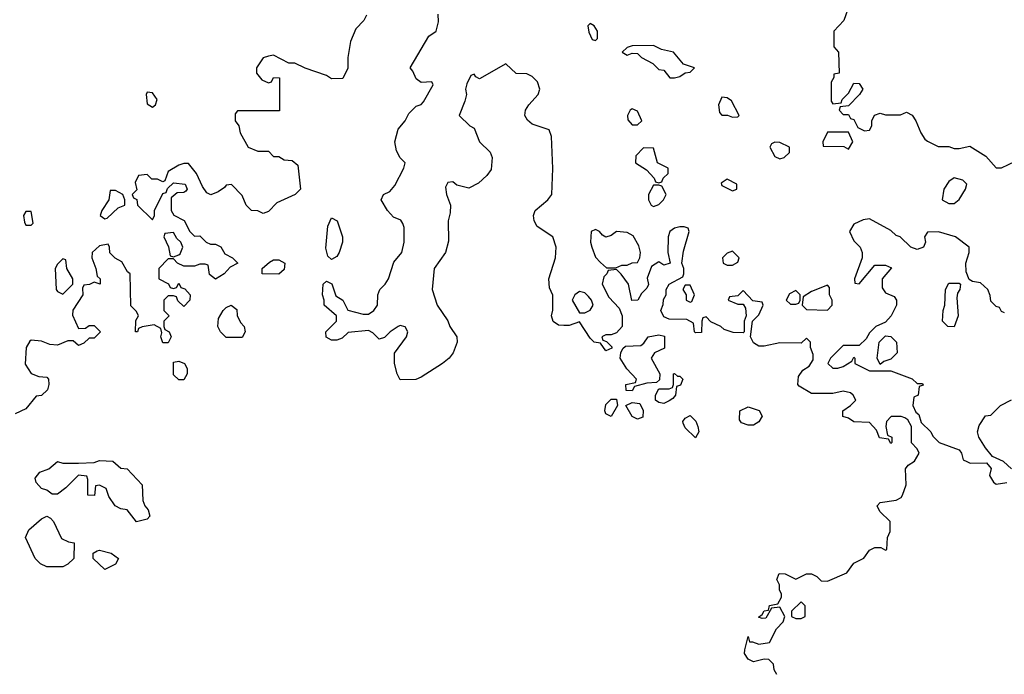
# Model space of a CAD drawing. Header units: inches. Extents: x 2701323 to 2964515, y 494916 to 722124.
# Tile 37 of 256: x 2729087 to 2732821, y 625111 to 627593. Entities that reach past the tile are written whole.
import ezdxf

# ---------------------------------------------------------------- set-up
doc = ezdxf.new("R2010")
doc.units = ezdxf.units.IN
doc.header["$MEASUREMENT"] = 0
doc.layers.add('C7622', color=7, linetype='Continuous')
doc.layers.add('C7632', color=7, linetype='Continuous')

msp = doc.modelspace()

# ---------------------------------------------------------------- linework, layer by layer
at = {"layer": 'C7622', "color": 2, "elevation": 2}
for points in [[(2730000, 627433), (2729984.7, 627410), (2729984.7, 627390), (2730000, 627371.9)], [(2730000, 627247.3), (2729912.7, 627247.3), (2729903.6, 627236.4), (2729904.7, 627210), (2729918, 627190), (2729923.5, 627163.5), (2729954, 627110), (2729990, 627094), (2730000, 627094)], [(2730000, 626863), (2729990, 626868), (2729966, 626870), (2729946, 626890), (2729930, 626926), (2729890, 626968), (2729870, 626966), (2729863.6, 626956.4), (2729839.8, 626940.2), (2729811.6, 626928.4), (2729796.4, 626936.4), (2729780.4, 626960.4), (2729758, 627010), (2729727.3, 627047.3), (2729710, 627048), (2729690, 627042), (2729650, 627018), (2729638, 626982), (2729630, 626978), (2729610, 626988), (2729588.4, 626988.4), (2729570, 627006), (2729538, 627002), (2729524.7, 626975.3), (2729531.6, 626948.4), (2729514, 626930), (2729518, 626918), (2729531.6, 626911.6), (2729534, 626890), (2729590, 626834), (2729598, 626850), (2729598, 626870), (2729630, 626934), (2729642, 626938), (2729647.3, 626952.7), (2729670, 626974), (2729714, 626970), (2729722, 626950), (2729716.9, 626943.1), (2729710, 626938), (2729683.6, 626936.4), (2729662, 626918), (2729662, 626870), (2729671.3, 626851.3), (2729711.3, 626831.3), (2729732, 626790), (2729750, 626772), (2729770, 626774), (2729794, 626750), (2729810, 626742), (2729830, 626742), (2729850, 626731.3), (2729865.4, 626705.4), (2729894, 626690), (2729914, 626670), (2729884.7, 626655.3), (2729862, 626630), (2729830, 626608.7), (2729807.3, 626627.3), (2729802, 626662), (2729790, 626666), (2729770, 626666), (2729750, 626658), (2729710, 626658), (2729686, 626670), (2729670, 626686), (2729650, 626686), (2729614, 626650), (2729614, 626610), (2729651.6, 626591.6), (2729658, 626578), (2729670, 626574), (2729682, 626578), (2729690, 626594), (2729698, 626578), (2729712.7, 626572.7), (2729734, 626550), (2729732, 626530), (2729710, 626506), (2729687.3, 626527.3), (2729682, 626542), (2729670, 626546), (2729650, 626546), (2729634, 626530), (2729634, 626490), (2729654, 626470), (2729634, 626450), (2729634, 626430), (2729638, 626418), (2729654, 626410), (2729662, 626390), (2729650, 626368), (2729630, 626368), (2729622, 626390), (2729626, 626406), (2729622, 626422), (2729596.4, 626436.4), (2729552, 626428), (2729538, 626422), (2729534, 626410), (2729526, 626410), (2729528, 626452), (2729538, 626470), (2729530, 626486), (2729508, 626508), (2729506, 626630), (2729496.4, 626636.4), (2729474.6, 626674.6), (2729449, 626689), (2729428.9, 626708.9), (2729428, 626730), (2729422, 626742), (2729390, 626735.3), (2729362, 626710), (2729361, 626690), (2729376, 626650), (2729381, 626621), (2729392, 626610), (2729392, 626590), (2729370, 626598), (2729351.3, 626588.7), (2729330, 626586), (2729324.7, 626575.3), (2729326, 626550), (2729287.9, 626492.1), (2729287.5, 626472.5), (2729310, 626422), (2729336.4, 626423.6), (2729350, 626434), (2729370, 626434), (2729394, 626410), (2729370, 626386), (2729350, 626386), (2729330, 626366), (2729310, 626358), (2729290, 626375.3), (2729270, 626375.3), (2729230, 626359), (2729201.2, 626361.2), (2729170, 626374), (2729130, 626378), (2729125.4, 626374.6), (2729111.3, 626350), (2729107.3, 626287.3), (2729131, 626251), (2729159.6, 626239.6), (2729190, 626238), (2729196, 626230), (2729198, 626210), (2729192, 626190), (2729170, 626168), (2729150, 626166), (2729110, 626118), (2729070, 626098)]]:
    msp.add_lwpolyline(points, dxfattribs=at)
for points in [[(2729570, 627318), (2729566, 627310), (2729570, 627274), (2729590, 627261), (2729602, 627270), (2729608.7, 627290), (2729590, 627315.3)], [(2729450, 626946), (2729430, 626946), (2729424.7, 626910), (2729398, 626870), (2729392, 626850), (2729410, 626838), (2729419, 626841), (2729460.2, 626879.8), (2729486, 626890), (2729486, 626910), (2729478, 626930)], [(2729130, 626866), (2729110, 626866), (2729102, 626850), (2729105.4, 626825.4), (2729110, 626814), (2729130, 626814), (2729138, 626822)], [(2729670, 626786), (2729638, 626782), (2729634, 626770), (2729651.6, 626731.6), (2729658, 626698), (2729670, 626694), (2729690, 626702), (2729695.3, 626704.7), (2729706, 626730), (2729698, 626750), (2729683.1, 626763.1)], [(2729250, 626686), (2729230, 626666), (2729222, 626650), (2729224.7, 626570), (2729230, 626562), (2729250, 626552), (2729288, 626590), (2729288, 626610), (2729266, 626650), (2729262, 626682)], [(2729870, 626388), (2729848.9, 626408.9), (2729838, 626430), (2729840.4, 626459.6), (2729858, 626490), (2729870, 626502), (2729888.9, 626511.1), (2729910, 626494), (2729911.3, 626471.3), (2729924.7, 626444.7), (2729938, 626430), (2729942, 626410), (2729930, 626388)], [(2729690, 626228), (2729670, 626246), (2729670, 626294), (2729690, 626298), (2729712, 626290), (2729722, 626270), (2729722, 626250), (2729710, 626228)], [(2729530, 625689.3), (2729494.6, 625734.6), (2729470, 625739), (2729449.3, 625749.3), (2729424.7, 625784.7), (2729415.3, 625815.3), (2729390, 625828), (2729374, 625826), (2729371.1, 625788.9), (2729346, 625790), (2729346, 625850), (2729342, 625862), (2729310, 625866), (2729262, 625818), (2729230, 625794), (2729210, 625794), (2729190, 625809), (2729170, 625815.3), (2729150, 625838), (2729145.2, 625854.8), (2729163.2, 625876.8), (2729198, 625890), (2729230, 625918), (2729250, 625912), (2729310, 625912), (2729370, 625914), (2729390, 625922), (2729439.6, 625919.6), (2729470, 625892), (2729494, 625890), (2729551.3, 625830), (2729554, 625770), (2729562, 625750), (2729574.8, 625734.8), (2729581, 625710), (2729570, 625699)], [(2729190, 625518), (2729166, 625530), (2729146, 625550), (2729108.7, 625630), (2729121.2, 625658.8), (2729170, 625701), (2729190, 625711), (2729203.5, 625703.5), (2729214.8, 625690), (2729245.4, 625625.4), (2729272.7, 625612.7), (2729294, 625610), (2729292, 625550), (2729270, 625528), (2729250, 625518)], [(2729410, 625508), (2729366, 625550), (2729366, 625570), (2729380.4, 625579.6), (2729390, 625582), (2729434, 625570), (2729462, 625550), (2729450, 625528)]]:
    msp.add_lwpolyline(points, close=True, dxfattribs=at)
at = {"layer": 'C7632', "color": 2, "elevation": 2}
for points in [[(2732234, 627650), (2732212, 627590), (2732174, 627550), (2732174, 627490), (2732192, 627470), (2732194, 627390), (2732174, 627386), (2732174, 627374), (2732163.6, 627356.4), (2732163.6, 627283.6), (2732170, 627274), (2732202, 627278), (2732206, 627290), (2732230, 627314), (2732250, 627352), (2732270.9, 627350.9), (2732284.7, 627330), (2732271.1, 627308.9), (2732230, 627266), (2732198, 627262), (2732194, 627250), (2732210, 627234), (2732230, 627234), (2732238, 627218), (2732250, 627214), (2732264.7, 627184.7), (2732290, 627172), (2732310, 627174), (2732318, 627190), (2732318, 627210), (2732329, 627231), (2732350, 627238), (2732370, 627232), (2732427.3, 627232.7), (2732450, 627242), (2732470.9, 627230.9), (2732484.7, 627210), (2732503.6, 627163.6), (2732519.6, 627139.6), (2732530, 627132), (2732570, 627112), (2732610, 627112), (2732630, 627104.7), (2732650, 627104.7), (2732690, 627114), (2732750, 627076), (2732790, 627031.3), (2732810, 627031.3), (2732863.1, 627056.9)], [(2730402, 627610), (2730392, 627590), (2730362, 627558), (2730341, 627510), (2730330.9, 627449.1), (2730330.9, 627409.1), (2730312, 627370), (2730270, 627368.7), (2730250, 627382), (2730168.9, 627408.9), (2730130, 627428), (2730108, 627428), (2730050, 627458), (2730030, 627455.3), (2730010, 627448), (2730000, 627433)], [(2731958, 625110), (2731948.4, 625128.4), (2731946, 625150), (2731927.3, 625167.3), (2731910, 625168), (2731870, 625158), (2731850, 625168), (2731835.3, 625190), (2731836.4, 625203.6), (2731850, 625254), (2731854, 625234), (2731866, 625234), (2731890, 625224.7), (2731930, 625232), (2731956.5, 625283.5), (2731982, 625310), (2731988, 625330), (2731970, 625366), (2731938, 625362), (2731916, 625324), (2731902, 625322), (2731888, 625328), (2731902, 625338), (2731910, 625352), (2731926, 625354), (2731930, 625372), (2731962, 625378), (2731976.4, 625403.6), (2731976.4, 625416.4), (2731968, 625430), (2731968, 625450), (2731958, 625470), (2731967.3, 625492.7), (2731990, 625492), (2732030, 625472), (2732070, 625492), (2732090, 625492), (2732110, 625482), (2732126, 625466), (2732150, 625464.7), (2732224, 625496), (2732250, 625532), (2732288.4, 625551.6), (2732310, 625582), (2732330, 625592), (2732352, 625592), (2732370, 625582), (2732375.3, 625584.7), (2732378, 625630), (2732387.3, 625652.7), (2732388, 625690), (2732348.9, 625728.9), (2732338, 625750), (2732350, 625762), (2732410, 625771.3), (2732430, 625782), (2732434, 625790), (2732449, 625830), (2732446, 625890), (2732456.4, 625903.6), (2732480.4, 625919.6), (2732498, 625950), (2732490, 625966), (2732468.4, 625988.4), (2732468.7, 626050), (2732455.3, 626075.3), (2732443.1, 626083.1), (2732430, 626088.7), (2732392, 626088), (2732374, 626070), (2732372, 626050), (2732378, 626018), (2732394, 626010), (2732394, 625990), (2732390, 625986), (2732382, 626002), (2732347.3, 626007.3), (2732336.4, 626036.4), (2732310, 626066), (2732250, 626068.7), (2732230, 626082), (2732208.9, 626088.9), (2732208, 626110), (2732238, 626130), (2732258, 626150), (2732248, 626170), (2732238, 626178), (2732210, 626184), (2732170, 626175.3), (2732090, 626175.3), (2732043.1, 626203.1), (2732038, 626210), (2732040.4, 626239.6), (2732056.4, 626263.6), (2732080.4, 626279.6), (2732096.4, 626303.6), (2732096.4, 626323.6), (2732086, 626350), (2732086, 626370), (2732070, 626386), (2732050, 626366), (2731970, 626368), (2731910, 626355.3), (2731890, 626355.3), (2731870, 626368), (2731858, 626390), (2731866, 626450), (2731890, 626474), (2731906, 626510), (2731902, 626522), (2731867.3, 626527.3), (2731830, 626566), (2731810, 626546), (2731778, 626542), (2731774, 626530), (2731810, 626514), (2731830, 626514), (2731839.6, 626499.6), (2731842, 626470), (2731834, 626450), (2731834, 626410), (2731830, 626406), (2731792.7, 626407.3), (2731758, 626418), (2731746, 626430), (2731708, 626448), (2731690, 626466), (2731678, 626462), (2731674, 626450), (2731672.7, 626407.3), (2731650, 626406), (2731646, 626410), (2731642, 626442), (2731616.4, 626456.4), (2731550, 626458), (2731530, 626466), (2731518, 626490), (2731527.3, 626512.7), (2731528.4, 626531.6), (2731538, 626550), (2731538, 626570), (2731549.3, 626590.7), (2731602, 626618), (2731606, 626630), (2731606, 626650), (2731598, 626670), (2731604.7, 626715.3), (2731626, 626790), (2731622, 626802), (2731607.3, 626807.3), (2731590, 626808), (2731570, 626802), (2731552, 626790), (2731546, 626770), (2731544.7, 626710), (2731554, 626670), (2731530, 626662), (2731510, 626675.3), (2731482.8, 626657.2), (2731466.4, 626613.6), (2731471, 626589), (2731465.4, 626574.6), (2731445.4, 626554.6), (2731430.9, 626529.1), (2731408.7, 626528.7), (2731395.3, 626590), (2731368.4, 626628.4), (2731350, 626646), (2731318, 626642), (2731314, 626630), (2731302, 626618), (2731296, 626590), (2731320.7, 626540.7), (2731359.8, 626499.8), (2731371.3, 626470), (2731371, 626430), (2731350, 626406), (2731330, 626398), (2731310, 626398), (2731294, 626390), (2731298, 626378), (2731312.7, 626372.7), (2731332.7, 626352.7), (2731332.7, 626347.3), (2731310, 626338), (2731290, 626366), (2731266, 626370), (2731250, 626386), (2731210, 626448), (2731170, 626434), (2731150, 626434), (2731130, 626435.3), (2731110, 626448.7), (2731104, 626470), (2731108.9, 626491.1), (2731108.9, 626548.9), (2731096.5, 626576.5), (2731093.2, 626610), (2731119.3, 626690), (2731121.2, 626730), (2731109.3, 626769.3), (2731048.9, 626808.9), (2731038, 626830), (2731035.3, 626850), (2731042, 626870), (2731089.2, 626910), (2731105.2, 626930), (2731109.1, 627029.1), (2731104, 627150), (2731095.1, 627175.1), (2731030, 627197.2), (2731012.1, 627212.1), (2731002.7, 627230), (2731005.2, 627250), (2731017.2, 627270), (2731053.2, 627310), (2731059, 627330), (2731050, 627358), (2731030, 627378), (2731010, 627388), (2730969.1, 627389.1), (2730930, 627426), (2730830, 627369), (2730816.4, 627376.4), (2730810, 627386), (2730798, 627382), (2730782, 627350), (2730778, 627330), (2730781, 627310), (2730775.3, 627284.7), (2730754, 627230), (2730794, 627190), (2730810, 627182), (2730831, 627130), (2730870.7, 627090.7), (2730878.8, 627070), (2730874.4, 627025.6), (2730858, 627002), (2730827.3, 626972.7), (2730790, 626954), (2730745.2, 626965.2), (2730730, 626978), (2730710, 626975.3), (2730702, 626958), (2730706, 626930), (2730721, 626890), (2730719.8, 626860.2), (2730712, 626830), (2730712.7, 626752.7), (2730702, 626710), (2730659.1, 626650), (2730650.5, 626570.5), (2730670.6, 626510.6), (2730710.9, 626450.9), (2730718, 626430), (2730744.7, 626390), (2730746, 626370), (2730731, 626330), (2730716, 626310), (2730690.4, 626289.6), (2730610, 626237.2), (2730588.9, 626228.9), (2730530, 626228), (2730518, 626250), (2730508, 626290), (2730508.4, 626328.4), (2730553.2, 626390), (2730559, 626410), (2730548.9, 626428.9), (2730530, 626433.2), (2730522, 626430), (2730491.3, 626410), (2730470, 626388), (2730450, 626382), (2730425.6, 626405.6), (2730410, 626414), (2730332.7, 626407.3), (2730310, 626386), (2730290, 626378), (2730270, 626378), (2730249.3, 626389.3), (2730248, 626410), (2730288, 626450), (2730288, 626470), (2730242, 626510), (2730242, 626530), (2730235.3, 626550), (2730238, 626590), (2730250, 626602), (2730271, 626591), (2730286, 626546), (2730312, 626530), (2730331.3, 626491.3), (2730390, 626476), (2730410, 626476), (2730429.3, 626490.7), (2730444, 626510), (2730445.2, 626550), (2730453.2, 626570), (2730473.2, 626590), (2730485.2, 626610), (2730506, 626674), (2730536, 626710), (2730545.2, 626750), (2730544.7, 626804.7), (2730540.2, 626820.2), (2730532.3, 626832.3), (2730504.1, 626844.1), (2730482, 626870), (2730458, 626910), (2730466, 626930), (2730490, 626942), (2730510, 626964.7), (2730544, 627030), (2730548.7, 627050), (2730529.4, 627069.4), (2730516, 627096), (2730509.4, 627129.4), (2730522.5, 627177.5), (2730549, 627210), (2730562.7, 627237.3), (2730590, 627264.7), (2730610, 627272), (2730618, 627282), (2730654.6, 627345.4), (2730650, 627358), (2730610, 627355.3), (2730590, 627368.7), (2730578, 627398), (2730568, 627410), (2730638, 627530), (2730666, 627550), (2730674.6, 627585.4), (2730673.6, 627613.6)], [(2730000, 627371.9), (2730005.4, 627365.4), (2730030, 627354), (2730042, 627358), (2730050, 627374), (2730072, 627372), (2730072.7, 627247.3), (2730000, 627247.3)], [(2730000, 627094), (2730030, 627094), (2730050, 627074), (2730070, 627074), (2730090, 627062), (2730119.6, 627059.6), (2730142, 627042), (2730152, 626950), (2730131.3, 626930), (2730062, 626898), (2730030, 626866), (2730010, 626858), (2730000, 626863)], [(2732822, 626482), (2732810, 626486), (2732802, 626502), (2732790, 626506), (2732770, 626526), (2732767.3, 626547.3), (2732758, 626570), (2732730, 626595.3), (2732700.4, 626600.4), (2732687.3, 626607.3), (2732676.4, 626636.4), (2732675.3, 626670), (2732688, 626710), (2732688, 626730), (2732635.3, 626770), (2732571.6, 626788.4), (2732530, 626788), (2732518, 626770), (2732522, 626750), (2732514, 626730), (2732490, 626722), (2732466, 626730), (2732426, 626770), (2732410, 626775.3), (2732390, 626794), (2732310, 626838), (2732286, 626834), (2732250, 626818), (2732234, 626790), (2732250, 626754), (2732274, 626730), (2732282, 626710), (2732282, 626690), (2732252, 626610), (2732254, 626594), (2732270, 626592), (2732330, 626662), (2732370, 626662), (2732392.7, 626652.7), (2732358, 626610), (2732356.9, 626576.9), (2732370, 626558), (2732403.6, 626543.6), (2732412, 626530), (2732411.3, 626510), (2732392, 626470), (2732370, 626446), (2732334, 626430), (2732310, 626406), (2732296.9, 626383.1), (2732270, 626358), (2732210, 626358), (2732162, 626310), (2732152, 626290), (2732170, 626272), (2732190, 626272), (2732210, 626278), (2732242, 626298), (2732250, 626314), (2732254, 626310), (2732254, 626290), (2732310, 626262), (2732390, 626262), (2732471.6, 626231.6), (2732490, 626214), (2732510, 626214), (2732512.7, 626207.3), (2732498, 626202), (2732494, 626170), (2732478, 626162), (2732474, 626130), (2732484.7, 626104.7), (2732496, 626096), (2732506, 626066), (2732542, 626030), (2732550, 626014), (2732574, 625990), (2732650, 625962), (2732658, 625950), (2732664.7, 625924.7), (2732678, 625918), (2732691.6, 625911.6), (2732752.7, 625912.7), (2732771.3, 625891.3), (2732764.7, 625864.7), (2732779.6, 625839.6), (2732790, 625832), (2732830, 625838)], [(2732848, 625890), (2732818, 625918), (2732776.4, 625936.4), (2732749.1, 625969.1), (2732724, 626010), (2732719, 626030), (2732725.6, 626054.4), (2732748.9, 626091.1), (2732770, 626094), (2732806, 626130), (2732848.4, 626151.6)]]:
    msp.add_lwpolyline(points, dxfattribs=at)
for points in [[(2731250, 627578), (2731242, 627570), (2731245.4, 627545.4), (2731258, 627518), (2731270, 627514), (2731278, 627522), (2731278, 627550), (2731266, 627570)], [(2731490, 627495.3), (2731410, 627494), (2731390, 627488), (2731372, 627470), (2731390, 627458), (2731410, 627466), (2731430, 627464.7), (2731444.7, 627450), (2731487.5, 627427.5), (2731510, 627404.7), (2731530, 627402), (2731552.7, 627372.7), (2731570, 627372), (2731590, 627378), (2731610, 627392), (2731630, 627394), (2731646, 627410), (2731604.7, 627424.7), (2731566, 627470), (2731520.2, 627480.2)], [(2731750, 627299), (2731736.3, 627270), (2731741.1, 627241.1), (2731750, 627231), (2731770.9, 627230.9), (2731790, 627222.8), (2731810, 627224.7), (2731815.3, 627230), (2731785.6, 627285.6), (2731770, 627297.2)], [(2731410, 627255.3), (2731402, 627250), (2731392, 627230), (2731392.7, 627212.7), (2731410, 627194), (2731430, 627194), (2731446, 627210), (2731430, 627246)], [(2732230, 627166), (2732150, 627166), (2732132, 627130), (2732134, 627114), (2732212, 627112), (2732230, 627102), (2732246, 627130)], [(2731452.7, 627107.3), (2731423.6, 627076.4), (2731422, 627050), (2731463.6, 627023.6), (2731492.7, 626992.7), (2731498, 626978), (2731510, 626974), (2731522, 626978), (2731527.3, 626992.7), (2731546, 627010), (2731546, 627030), (2731506, 627050), (2731490, 627106)], [(2731950, 627128.7), (2731938, 627122), (2731931.3, 627110), (2731950, 627074), (2731970, 627066), (2731986, 627070), (2732006, 627090), (2732006, 627110), (2731970, 627128)], [(2731510, 626966), (2731490, 626966), (2731472, 626930), (2731472, 626910), (2731482, 626890), (2731490, 626884.7), (2731510, 626892), (2731528, 626910), (2731538, 626930), (2731522, 626962)], [(2731770, 626988), (2731746.4, 626973.6), (2731750, 626964.7), (2731790, 626944.7), (2731806, 626950), (2731806, 626970)], [(2732630, 626993.2), (2732610, 626979), (2732591, 626950), (2732584.7, 626910), (2732610, 626896), (2732630, 626896), (2732650, 626911.3), (2732674, 626950), (2732678, 626970), (2732664, 626984)], [(2730270, 626684), (2730256, 626696), (2730247.3, 626727.3), (2730255.3, 626810), (2730270, 626842), (2730291, 626830), (2730311.3, 626770), (2730311, 626750), (2730298.8, 626710), (2730290, 626695.3)], [(2731270, 626798), (2731254, 626790), (2731251.3, 626750), (2731256, 626730), (2731270, 626692), (2731290, 626672), (2731312.7, 626652.7), (2731347.3, 626652.7), (2731370, 626662), (2731390, 626662), (2731409.1, 626670.9), (2731430, 626672), (2731439, 626690), (2731441.2, 626710), (2731435.3, 626735.3), (2731413, 626773), (2731390, 626786.6), (2731350.7, 626789.3), (2731330, 626775.3), (2731310, 626768.7), (2731296.4, 626776.4), (2731286, 626790)], [(2731790, 626715.3), (2731770, 626708), (2731752, 626690), (2731754, 626670), (2731770, 626662), (2731790, 626662), (2731810, 626674), (2731815.3, 626690)], [(2730070, 626628.7), (2730006, 626630), (2730006, 626650), (2730034, 626674), (2730050, 626682), (2730070, 626682), (2730092, 626670), (2730090, 626646)], [(2731630, 626586), (2731610, 626586), (2731602, 626570), (2731614, 626550), (2731614, 626530), (2731630, 626522), (2731635.3, 626524.7), (2731646, 626550)], [(2732150, 626586), (2732090, 626562), (2732058, 626542), (2732054, 626510), (2732070, 626494), (2732150, 626492), (2732168, 626510), (2732168, 626530), (2732158, 626550), (2732158, 626578)], [(2732630, 626428), (2732606, 626430), (2732586, 626450), (2732589.1, 626490.9), (2732595.3, 626510), (2732598, 626570), (2732610, 626594), (2732650, 626594), (2732654, 626590), (2732652, 626570), (2732643.6, 626556.4), (2732641, 626539), (2732646, 626470)], [(2731210, 626562), (2731192, 626550), (2731182, 626530), (2731210, 626482), (2731230, 626482), (2731250, 626492), (2731262, 626510), (2731255.3, 626530), (2731244, 626544), (2731230, 626558)], [(2732030, 626566), (2732006, 626554), (2731994, 626530), (2732010, 626514), (2732030, 626514), (2732042, 626518), (2732046, 626530), (2732046, 626550)], [(2731410, 626186), (2731387.3, 626187.3), (2731386, 626210), (2731422, 626218), (2731426, 626230), (2731389.1, 626269.1), (2731364, 626310), (2731366, 626330), (2731374, 626346), (2731384.7, 626355.3), (2731442, 626358), (2731454, 626366), (2731470, 626391), (2731510, 626398), (2731532.7, 626392.7), (2731532.7, 626347.3), (2731494, 626330), (2731482, 626310), (2731514, 626250), (2731512.7, 626227.3), (2731502, 626218), (2731465.4, 626214.6), (2731418, 626202)], [(2732350, 626286), (2732338, 626310), (2732346, 626370), (2732370, 626394), (2732390, 626392), (2732412, 626370), (2732414, 626330), (2732390, 626306), (2732363.6, 626296.4)], [(2731582, 626242), (2731590, 626242), (2731602, 626230), (2731592.7, 626207.3), (2731578, 626202), (2731574, 626170), (2731563.6, 626156.4), (2731550, 626148), (2731530, 626138), (2731510, 626142), (2731498, 626150), (2731498, 626170), (2731510, 626194), (2731550, 626194), (2731562, 626198), (2731566, 626210), (2731566, 626250), (2731570, 626252)], [(2731330, 626088), (2731310, 626098), (2731306, 626110), (2731310, 626134), (2731330, 626154), (2731350, 626154), (2731354, 626130)], [(2731430, 626078), (2731410, 626088.7), (2731386, 626130), (2731410, 626142), (2731438, 626138), (2731451.1, 626111.1), (2731450, 626086)], [(2731850, 626055.3), (2731824.7, 626064.7), (2731816.4, 626076.4), (2731818, 626110), (2731850, 626124.7), (2731891.6, 626111.6), (2731902, 626090), (2731890, 626068), (2731870, 626055.3)], [(2731650, 626008), (2731610, 626046), (2731603.1, 626063.1), (2731602, 626070), (2731610, 626082), (2731630, 626092), (2731650.8, 626070.8), (2731658, 626050), (2731662, 626030)], [(2732050, 625386), (2732014, 625350), (2732014, 625330), (2732030, 625322), (2732050, 625322), (2732066, 625330), (2732066, 625370)]]:
    msp.add_lwpolyline(points, close=True, dxfattribs=at)

doc.saveas('drawing.dxf')
